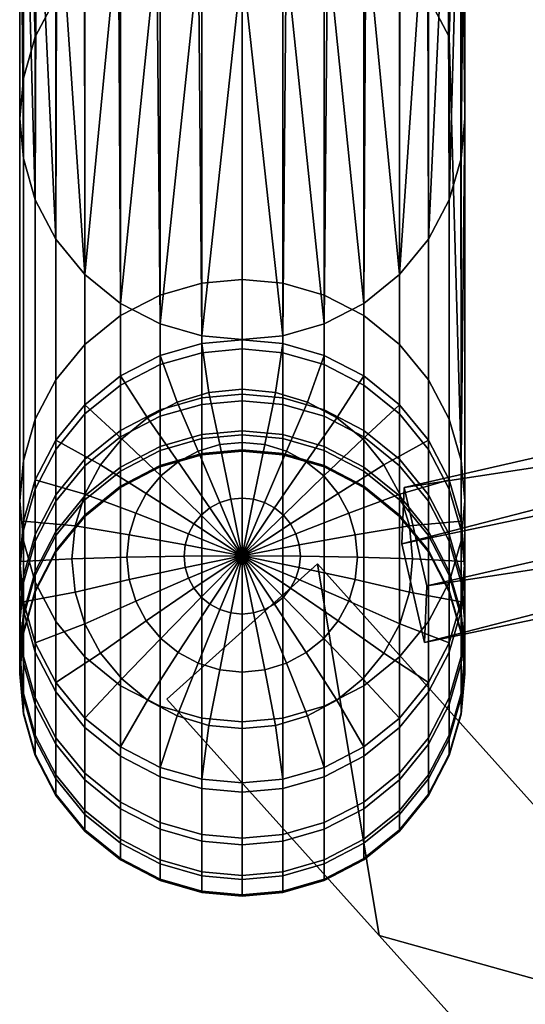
# Model space of a CAD drawing. Header units: millimetres. Extents: x -248 to 248, y -292 to 271.
# Tile 7 of 18: x -248 to -223, y 174 to 222. Entities that reach past the tile are written whole.
import ezdxf

# ---------------------------------------------------------------- set-up
doc = ezdxf.new("R2010")
doc.units = ezdxf.units.MM
doc.layers.add('nozky', color=250, linetype='Continuous')
doc.layers.add('podnoz', color=7, linetype='Continuous')

msp = doc.modelspace()

# ---------------------------------------------------------------- meshes
at = {"layer": 'nozky'}
mesh = msp.add_polyface(dxfattribs=at)
corners = [(-237, 225.427), (-237, 225.082, 3), (-239.164, 225.298, 3), (-239.164, 225.644), (-241.223, 225.93, 3), (-234.836, 225.298, 3), (-234.836, 225.644), (-232.777, 225.93, 3), (-230.881, 226.953, 3), (-232.777, 226.276), (-243.119, 226.953, 3), (-241.223, 226.276), (-243.119, 227.298), (-230.881, 227.298), (-241.223, 226.276), (-234.836, 225.644), (-239.164, 225.644), (-237, 225.427), (-243.119, 227.298), (-232.777, 226.276), (-196.793, -226.481), (-196.793, -226.481, 3), (-195.772, -228.451, 3), (-195.772, -228.451), (-199.98, -223.293), (-199.98, -223.293, 3), (-198.222, -224.722, 3), (-198.222, -224.722), (-203.999, -221.684), (-203.999, -221.684, 3), (-201.951, -222.272, 3), (-201.951, -222.272), (-208.001, -221.684), (-208.001, -221.684, 3), (-206, -221.5, 3), (-206, -221.5), (-212.02, -223.293), (-212.02, -223.293, 3), (-210.049, -222.272, 3), (-210.049, -222.272), (-215.207, -226.481), (-215.207, -226.481, 3), (-213.778, -224.722, 3), (-213.778, -224.722), (-216.228, -228.451), (-216.228, -228.451, 3), (-215.207, -226.481), (-216.816, -230.498), (-216.228, -228.451), (-210.049, -222.272), (-213.778, -224.722), (-201.951, -222.272), (-212.02, -223.293), (-208.001, -221.684), (-203.999, -221.684), (-206, -221.5), (-199.98, -223.293), (-198.222, -224.722), (-195.772, -228.451), (-195.184, -230.498), (-196.793, -226.481)]
mesh.append_faces([[corners[k] for k in face] for face in [(0, 1, 2, 2), (3, 2, 4, 4), (0, 5, 1, 1), (6, 7, 5, 5), (8, 7, 9, 9), (4, 10, 11, 11), (2, 3, 0, 0), (12, 11, 10, 10), (3, 4, 11, 11), (7, 6, 9, 9), (8, 9, 13, 13), (5, 0, 6, 6), (14, 15, 16, 16), (16, 15, 17, 17), (18, 19, 14, 14), (19, 15, 14, 14), (20, 21, 22, 23), (24, 25, 26, 27), (28, 29, 30, 31), (31, 30, 25, 24), (27, 26, 21, 20), (32, 33, 34, 35), (36, 37, 38, 39), (39, 38, 33, 32), (40, 41, 42, 43), (44, 45, 41, 40), (43, 42, 37, 36), (35, 34, 29, 28), (46, 47, 48, 48), (49, 46, 50, 50), (49, 51, 46, 46), (49, 50, 52, 52), (51, 49, 53, 53), (54, 53, 55, 55), (51, 56, 57, 57), (57, 58, 51, 51), (58, 59, 51, 51), (60, 58, 57, 57), (54, 51, 53, 53)]])
at = {"layer": 'podnoz'}
mesh = msp.add_polyface(dxfattribs=at)
corners = [(-239.002, 205.816, 364.845), (-237, 205.999, 364.861), (-237, 209.428, 331.258), (-239.002, 209.245, 331.237), (-241.049, 205.229, 364.793), (-241.049, 208.661, 331.17), (-239.002, 228.145, 167.108), (-241.049, 227.56, 167.041), (-243.019, 207.646, 331.053), (-243.019, 226.546, 166.924), (-237, 228.327, 167.129), (-239.164, 247.011, 3), (-241.223, 246.379, 3), (-244.778, 206.227, 330.89), (-244.778, 225.127, 166.761), (-237, 247.227, 3), (-247.228, 202.522, 330.463), (-246.207, 204.48, 330.689), (-246.207, 223.379, 166.559), (-247.228, 221.422, 166.334), (-247.816, 200.489, 330.229), (-247.816, 219.388, 166.1), (-248, 198.5, 330), (-248, 217.4, 165.871), (-246.162, 242.282, 3), (-247.788, 238.317, 3), (-248, 236.155, 3), (-247.168, 240.378, 3), (-243.118, 245.356, 3), (-247.816, 215.411, 165.642), (-247.788, 233.992, 3), (-246.162, 230.027, 3), (-244.778, 209.673, 164.981), (-246.207, 211.42, 165.182), (-247.228, 213.377, 165.408), (-247.168, 231.931, 3), (-244.793, 228.34, 3), (-244.793, 243.969, 3), (-243.118, 226.953, 3), (-243.019, 208.253, 164.818), (-241.223, 225.93, 3), (-241.049, 207.239, 164.701), (-237, 225.082, 3), (-237, 206.472, 164.612), (-239.002, 206.654, 164.633), (-234.998, 206.654, 164.633), (-239.164, 225.298, 3)]
mesh.append_faces([[corners[k] for k in face] for face in [(0, 1, 2, 3), (4, 0, 3, 5), (5, 3, 6, 7), (8, 5, 7, 9), (3, 2, 10, 6), (11, 7, 6, 6), (12, 9, 7, 7), (13, 8, 9, 14), (6, 10, 15, 15), (16, 17, 18, 19), (20, 16, 19, 21), (22, 20, 21, 23), (14, 18, 17, 13), (24, 18, 14, 14), (25, 21, 19, 19), (26, 23, 21, 21), (19, 18, 27, 27), (14, 9, 28, 28), (26, 29, 23, 23), (30, 29, 26, 26), (26, 21, 25, 25), (31, 32, 33, 33), (34, 35, 33, 33), (36, 32, 31, 31), (33, 35, 31, 31), (34, 30, 35, 35), (30, 34, 29, 29), (11, 6, 15, 15), (7, 11, 12, 12), (24, 27, 18, 18), (25, 19, 27, 27), (28, 37, 14, 14), (24, 14, 37, 37), (12, 28, 9, 9), (38, 39, 32, 32), (40, 41, 39, 39), (42, 43, 44, 44), (42, 45, 43, 43), (44, 41, 46, 46), (40, 46, 41, 41), (42, 44, 46, 46), (38, 40, 39, 39), (38, 32, 36, 36)]])
mesh = msp.add_polyface(dxfattribs=at)
corners = [(-230.981, 201.977, 567.433), (-230.981, 204.667, 601.149), (-229.222, 203.245, 601.281), (-229.222, 200.551, 567.528), (-232.951, 202.995, 567.365), (-232.951, 205.684, 601.054), (-234.998, 203.583, 567.325), (-234.998, 206.27, 601), (-237, 203.766, 567.313), (-237, 206.453, 600.983), (-232.951, 201.18, 533.616), (-230.981, 200.16, 533.658), (-234.998, 201.769, 533.592), (-237, 201.952, 533.585), (-234.998, 200.829, 499.823), (-232.951, 200.24, 499.832), (-237, 201.012, 499.821), (-237, 200.947, 466.044), (-234.998, 200.763, 466.042), (-234.998, 201.573, 432.27), (-232.951, 200.175, 466.035), (-232.951, 200.985, 432.248), (-237, 201.757, 432.276), (-232.951, 202.671, 398.493), (-230.981, 199.965, 432.21), (-230.981, 201.652, 398.429), (-234.998, 203.258, 398.53), (-237, 203.441, 398.541), (-232.951, 205.229, 364.793), (-230.981, 204.213, 364.702), (-234.998, 205.816, 364.845), (-237, 205.999, 364.861), (-232.951, 208.661, 331.17), (-234.998, 209.245, 331.237), (-230.981, 207.646, 331.053), (-237, 209.428, 331.258), (-232.951, 227.56, 167.041), (-234.998, 228.145, 167.108), (-237, 228.327, 167.129), (-230.981, 226.546, 166.924), (-232.777, 246.379, 3), (-237, 247.227, 3), (-234.836, 247.011, 3), (-230.882, 245.356, 3), (-232.777, 225.93, 3), (-230.981, 208.253, 164.818), (-232.951, 207.239, 164.701), (-230.882, 226.953, 3), (-229.222, 209.673, 164.981), (-234.998, 206.654, 164.633), (-234.836, 225.298, 3), (-237, 225.082, 3), (-235.356, 203.847, 602.525), (-234.998, 206.27, 601), (-237, 206.453, 600.983), (-237, 204.009, 602.51), (-233.776, 203.37, 602.57), (-232.951, 205.684, 601.054), (-234.818, 200.951, 603.74), (-235.888, 201.274, 603.71), (-232.319, 202.595, 602.642), (-230.981, 204.667, 601.149), (-233.833, 200.427, 603.789), (-231.043, 201.552, 602.739), (-229.222, 203.245, 601.281), (-232.969, 199.721, 603.854)]
mesh.append_faces([[corners[k] for k in face] for face in [(0, 1, 2, 3), (4, 5, 1, 0), (6, 7, 5, 4), (8, 9, 7, 6), (10, 4, 0, 11), (12, 6, 4, 10), (13, 8, 6, 12), (14, 12, 10, 15), (16, 13, 12, 14), (17, 16, 14, 18), (19, 18, 20, 21), (22, 17, 18, 19), (23, 21, 24, 25), (26, 19, 21, 23), (27, 22, 19, 26), (28, 23, 25, 29), (30, 26, 23, 28), (31, 27, 26, 30), (30, 28, 32, 33), (28, 29, 34, 32), (31, 30, 33, 35), (33, 32, 36, 37), (35, 33, 37, 38), (32, 34, 39, 36), (40, 36, 39, 39), (41, 38, 37, 37), (37, 36, 42, 42), (39, 43, 40, 40), (40, 42, 36, 36), (37, 42, 41, 41), (44, 45, 46, 46), (47, 48, 45, 45), (46, 49, 50, 50), (51, 50, 49, 49), (50, 44, 46, 46), (44, 47, 45, 45), (52, 53, 54, 55), (56, 57, 53, 52), (58, 56, 52, 59), (60, 61, 57, 56), (62, 60, 56, 58), (63, 64, 61, 60), (65, 63, 60, 62)]])
mesh = msp.add_polyface(dxfattribs=at)
corners = [(-228.99, 199.154, 599.634), (-229.105, 196.36, 554.311), (-227.99, 191.495, 554.608), (-227.875, 194.289, 599.931), (-227.793, 198.796, 567.645), (-227.793, 201.493, 601.443), (-226.772, 199.532, 601.626), (-226.772, 196.83, 567.776), (-229.222, 200.551, 567.528), (-229.222, 203.245, 601.281), (-227.793, 196.975, 533.788), (-226.772, 195.007, 533.868), (-229.222, 198.733, 533.716), (-227.793, 196.032, 499.895), (-226.772, 194.062, 499.924), (-229.222, 197.791, 499.869), (-227.793, 195.967, 465.989), (-226.772, 193.997, 465.967), (-229.222, 197.725, 466.008), (-227.793, 196.78, 432.092), (-226.772, 194.811, 432.02), (-229.222, 198.537, 432.157), (-227.793, 198.47, 398.229), (-226.772, 196.504, 398.105), (-229.222, 200.226, 398.339), (-227.793, 201.038, 364.42), (-226.772, 199.075, 364.245), (-229.222, 202.79, 364.576), (-230.981, 204.213, 364.702), (-230.981, 201.652, 398.429), (-226.772, 202.522, 330.463), (-227.793, 204.48, 330.689), (-229.222, 206.227, 330.89), (-230.981, 207.646, 331.053), (-226.772, 191.009, 363.527), (-227.793, 189.046, 363.353), (-227.793, 192.52, 329.311), (-226.772, 194.478, 329.537), (-227.793, 223.379, 166.559), (-229.222, 225.127, 166.761), (-230.981, 226.546, 166.924), (-226.772, 221.422, 166.334), (-230.882, 245.356, 3), (-227.838, 242.282, 3), (-229.222, 190.773, 329.11), (-230.981, 189.354, 328.947), (-230.981, 208.253, 164.818), (-229.222, 209.673, 164.981), (-227.793, 211.42, 165.182), (-226.832, 240.378, 3), (-229.207, 243.969, 3), (-226.832, 231.931, 3), (-226.772, 213.377, 165.408), (-227.838, 230.027, 3), (-229.207, 228.34, 3), (-230.882, 226.953, 3), (-228.737, 193.983, 603.441), (-226.184, 193.507, 602.185), (-226, 195.5, 602), (-228.575, 195.62, 603.289), (-231.409, 194.599, 604.33), (-231.299, 195.707, 604.227), (-229.216, 192.409, 603.587), (-226.772, 191.468, 602.374), (-229.995, 200.28, 602.857), (-227.793, 201.493, 601.443), (-229.222, 203.245, 601.281), (-231.043, 201.552, 602.739), (-229.216, 198.83, 602.991), (-226.772, 199.532, 601.626), (-228.737, 197.256, 603.137), (-226.184, 197.493, 601.815), (-231.409, 196.814, 604.124)]
mesh.append_faces([[corners[k] for k in face] for face in [(0, 1, 2, 3), (4, 5, 6, 7), (8, 9, 5, 4), (10, 4, 7, 11), (12, 8, 4, 10), (13, 10, 11, 14), (15, 12, 10, 13), (16, 13, 14, 17), (18, 15, 13, 16), (19, 16, 17, 20), (21, 18, 16, 19), (22, 19, 20, 23), (24, 21, 19, 22), (25, 22, 23, 26), (27, 24, 22, 25), (28, 29, 24, 27), (25, 26, 30, 31), (28, 27, 32, 33), (27, 25, 31, 32), (34, 35, 36, 37), (32, 31, 38, 39), (33, 32, 39, 40), (31, 30, 41, 38), (42, 40, 39, 39), (39, 38, 43, 43), (44, 45, 46, 47), (36, 44, 47, 48), (43, 38, 49, 49), (50, 39, 43, 43), (50, 42, 39, 39), (51, 52, 48, 48), (48, 47, 53, 53), (47, 54, 53, 53), (54, 47, 55, 55), (48, 53, 51, 51), (56, 57, 58, 59), (60, 56, 59, 61), (62, 63, 57, 56), (64, 65, 66, 67), (68, 69, 65, 64), (70, 71, 69, 68), (59, 58, 71, 70), (61, 59, 70, 72)]])
mesh = msp.add_polyface(dxfattribs=at)
corners = [(-165.271, 205.923, 555.546), (-201.637, 198.3, 567.165), (-165.325, 204.631, 534.586), (-227.99, 191.495, 554.608), (-201.554, 200.293, 599.493), (-227.875, 194.289, 599.931), (-202.669, 205.158, 599.196), (-228.99, 199.154, 599.634), (-227.875, 194.289, 599.931), (-201.554, 200.293, 599.493), (-202.752, 203.165, 566.868), (-202.669, 205.158, 599.196), (-201.554, 200.293, 599.493), (-201.637, 198.3, 567.165), (-166.386, 210.788, 555.249), (-202.752, 203.165, 566.868), (-201.637, 198.3, 567.165), (-165.271, 205.923, 555.546), (-166.439, 209.496, 534.288), (-166.386, 210.788, 555.249), (-165.271, 205.923, 555.546), (-165.325, 204.631, 534.586), (-229.105, 196.36, 554.311), (-166.439, 209.496, 534.288), (-165.325, 204.631, 534.586), (-227.99, 191.495, 554.608), (-166.386, 210.788, 555.249), (-166.439, 209.496, 534.288), (-202.752, 203.165, 566.868), (-229.105, 196.36, 554.311), (-202.669, 205.158, 599.196), (-228.99, 199.154, 599.634), (-226.184, 194.787, 567.913), (-226.184, 197.493, 601.815), (-226, 195.5, 602), (-226, 192.79, 568.046), (-226.772, 196.83, 567.776), (-226.772, 199.532, 601.626), (-226.184, 193.507, 602.185), (-226.184, 190.793, 568.179), (-226.184, 192.961, 533.952), (-226, 190.961, 534.033), (-226.772, 195.007, 533.868), (-226.772, 194.062, 499.924), (-226.184, 192.015, 499.955), (-226.772, 193.997, 465.967), (-226.184, 191.949, 465.944), (-226.772, 194.811, 432.02), (-226.184, 192.765, 431.944), (-226.184, 194.461, 397.976), (-226, 190.765, 431.87), (-226, 192.463, 397.851), (-226.772, 196.504, 398.105), (-226.184, 197.036, 364.064), (-226, 195.042, 363.886), (-226.772, 199.075, 364.245), (-226.184, 190.465, 397.725), (-226.184, 193.048, 363.709), (-226, 198.5, 330), (-226.184, 200.489, 330.229), (-226.772, 202.522, 330.463), (-226.772, 191.009, 363.527), (-226.772, 194.478, 329.537), (-226.184, 196.511, 329.771), (-226, 217.4, 165.871), (-226.772, 221.422, 166.334), (-226.212, 238.317, 3), (-226.832, 240.378, 3), (-227.793, 223.379, 166.559), (-227.793, 192.52, 329.311), (-227.793, 211.42, 165.182), (-226.772, 213.377, 165.408), (-226.184, 215.411, 165.642), (-226, 236.155, 3), (-226.212, 233.992, 3), (-226.832, 231.931, 3)]
mesh.append_faces([[corners[k] for k in face] for face in [(0, 1, 2, 2), (3, 2, 1, 1), (4, 5, 1, 1), (3, 1, 5, 5), (6, 7, 8, 9), (10, 11, 12, 13), (14, 15, 16, 17), (18, 19, 20, 21), (22, 23, 24, 25), (26, 27, 28, 28), (29, 28, 27, 27), (30, 28, 31, 31), (29, 31, 28, 28), (32, 33, 34, 35), (36, 37, 33, 32), (35, 34, 38, 39), (40, 32, 35, 41), (42, 36, 32, 40), (43, 42, 40, 44), (45, 43, 44, 46), (47, 45, 46, 48), (49, 48, 50, 51), (52, 47, 48, 49), (53, 49, 51, 54), (55, 52, 49, 53), (54, 51, 56, 57), (53, 54, 58, 59), (55, 53, 59, 60), (57, 61, 62, 63), (54, 57, 63, 58), (64, 59, 58, 58), (65, 60, 59, 59), (64, 66, 59, 59), (67, 68, 65, 65), (59, 66, 65, 65), (62, 69, 70, 71), (58, 63, 72, 64), (63, 62, 71, 72), (73, 66, 64, 64), (67, 65, 66, 66), (74, 72, 71, 71), (75, 74, 71, 71), (73, 64, 72, 72), (73, 72, 74, 74)]])
mesh = msp.add_polyface(dxfattribs=at)
corners = [(-239.002, 203.583, 567.325), (-239.002, 206.27, 601), (-237, 206.453, 600.983), (-237, 203.766, 567.313), (-241.049, 202.995, 567.365), (-241.049, 205.684, 601.054), (-243.019, 201.977, 567.433), (-243.019, 204.667, 601.149), (-244.778, 200.551, 567.528), (-244.778, 203.245, 601.281), (-246.207, 198.796, 567.645), (-246.207, 201.493, 601.443), (-239.002, 201.769, 533.592), (-237, 201.952, 533.585), (-241.049, 201.18, 533.616), (-243.019, 200.16, 533.658), (-244.778, 198.733, 533.716), (-239.002, 200.829, 499.823), (-237, 201.012, 499.821), (-241.049, 200.24, 499.832), (-243.019, 199.219, 499.847), (-239.002, 200.763, 466.042), (-237, 200.947, 466.044), (-241.049, 200.175, 466.035), (-239.002, 201.573, 432.27), (-237, 201.757, 432.276), (-241.049, 200.985, 432.248), (-239.002, 203.258, 398.53), (-237, 203.441, 398.541), (-241.049, 202.671, 398.493), (-243.019, 201.652, 398.429), (-243.019, 199.965, 432.21), (-239.002, 205.816, 364.845), (-237, 205.999, 364.861), (-241.049, 205.229, 364.793), (-243.019, 204.213, 364.702), (-244.778, 202.79, 364.576), (-244.778, 200.226, 398.339), (-246.207, 201.038, 364.42), (-246.207, 198.47, 398.229), (-241.049, 208.661, 331.17), (-243.019, 207.646, 331.053), (-244.778, 206.227, 330.89), (-246.207, 204.48, 330.689), (-247.228, 199.075, 364.245), (-247.228, 202.522, 330.463), (-247.816, 196.511, 329.771), (-248, 198.5, 330), (-248, 217.4, 165.871), (-247.816, 215.411, 165.642), (-247.228, 194.478, 329.537), (-247.228, 213.377, 165.408), (-244.778, 190.773, 329.11), (-246.207, 192.52, 329.311), (-246.207, 211.42, 165.182), (-244.778, 209.673, 164.981), (-242.957, 201.552, 602.739), (-244.778, 203.245, 601.281), (-246.207, 201.493, 601.443), (-244.005, 200.28, 602.857), (-241.031, 199.721, 603.854), (-241.74, 198.86, 603.934), (-241.681, 202.595, 602.642), (-243.019, 204.667, 601.149), (-240.167, 200.427, 603.789), (-240.224, 203.37, 602.57), (-241.049, 205.684, 601.054), (-239.182, 200.951, 603.74), (-238.644, 203.847, 602.525), (-239.002, 206.27, 601), (-238.112, 201.274, 603.71), (-237, 204.009, 602.51), (-237, 206.453, 600.983), (-237, 201.383, 603.7), (-235.888, 201.274, 603.71), (-235.356, 203.847, 602.525)]
mesh.append_faces([[corners[k] for k in face] for face in [(0, 1, 2, 3), (4, 5, 1, 0), (6, 7, 5, 4), (8, 9, 7, 6), (10, 11, 9, 8), (12, 0, 3, 13), (14, 4, 0, 12), (15, 6, 4, 14), (16, 8, 6, 15), (17, 12, 13, 18), (19, 14, 12, 17), (20, 15, 14, 19), (21, 17, 18, 22), (23, 19, 17, 21), (24, 21, 22, 25), (26, 23, 21, 24), (27, 24, 25, 28), (29, 26, 24, 27), (30, 31, 26, 29), (32, 27, 28, 33), (34, 29, 27, 32), (35, 30, 29, 34), (36, 37, 30, 35), (38, 39, 37, 36), (35, 34, 40, 41), (38, 36, 42, 43), (44, 38, 43, 45), (36, 35, 41, 42), (46, 47, 48, 49), (50, 46, 49, 51), (52, 53, 54, 55), (53, 50, 51, 54), (56, 57, 58, 59), (60, 56, 59, 61), (62, 63, 57, 56), (64, 62, 56, 60), (65, 66, 63, 62), (67, 65, 62, 64), (68, 69, 66, 65), (70, 68, 65, 67), (71, 72, 69, 68), (73, 71, 68, 70), (74, 75, 71, 73)]])
mesh = msp.add_polyface(dxfattribs=at)
corners = [(-247.228, 196.83, 567.776), (-247.228, 199.532, 601.626), (-246.207, 201.493, 601.443), (-246.207, 198.796, 567.645), (-247.816, 194.787, 567.913), (-247.816, 197.493, 601.815), (-248, 192.79, 568.046), (-248, 195.5, 602), (-247.816, 190.793, 568.179), (-247.816, 193.507, 602.185), (-246.207, 196.975, 533.788), (-244.778, 200.551, 567.528), (-244.778, 198.733, 533.716), (-247.228, 195.007, 533.868), (-247.816, 192.961, 533.952), (-248, 190.961, 534.033), (-244.778, 197.791, 499.869), (-243.019, 200.16, 533.658), (-243.019, 199.219, 499.847), (-246.207, 196.032, 499.895), (-247.228, 194.062, 499.924), (-247.816, 192.015, 499.955), (-244.778, 197.725, 466.008), (-243.019, 199.154, 466.024), (-246.207, 195.967, 465.989), (-247.228, 193.997, 465.967), (-247.816, 191.949, 465.944), (-244.778, 198.537, 432.157), (-243.019, 199.965, 432.21), (-246.207, 196.78, 432.092), (-247.228, 194.811, 432.02), (-247.816, 192.765, 431.944), (-244.778, 200.226, 398.339), (-243.019, 201.652, 398.429), (-246.207, 198.47, 398.229), (-247.228, 196.504, 398.105), (-247.816, 194.461, 397.976), (-248, 192.463, 397.851), (-248, 190.765, 431.87), (-247.228, 199.075, 364.245), (-246.207, 201.038, 364.42), (-247.816, 197.036, 364.064), (-248, 195.042, 363.886), (-247.816, 193.048, 363.709), (-247.816, 190.465, 397.725), (-247.228, 202.522, 330.463), (-247.816, 200.489, 330.229), (-248, 198.5, 330), (-247.816, 196.511, 329.771), (-246.207, 189.046, 363.353), (-247.228, 191.009, 363.527), (-247.228, 194.478, 329.537), (-246.207, 192.52, 329.311), (-243.019, 189.354, 328.947), (-244.778, 190.773, 329.11), (-244.778, 209.673, 164.981), (-243.019, 208.253, 164.818), (-245.263, 193.983, 603.441), (-247.816, 193.507, 602.185), (-247.228, 191.468, 602.374), (-244.784, 192.409, 603.587), (-242.591, 194.599, 604.33), (-242.267, 193.534, 604.429), (-245.425, 195.62, 603.289), (-248, 195.5, 602), (-242.701, 195.707, 604.227), (-245.263, 197.256, 603.137), (-247.816, 197.493, 601.815), (-242.591, 196.814, 604.124), (-244.784, 198.83, 602.991), (-247.228, 199.532, 601.626), (-244.005, 200.28, 602.857), (-246.207, 201.493, 601.443)]
mesh.append_faces([[corners[k] for k in face] for face in [(0, 1, 2, 3), (4, 5, 1, 0), (6, 7, 5, 4), (8, 9, 7, 6), (10, 3, 11, 12), (13, 0, 3, 10), (14, 4, 0, 13), (15, 6, 4, 14), (16, 12, 17, 18), (19, 10, 12, 16), (20, 13, 10, 19), (21, 14, 13, 20), (22, 16, 18, 23), (24, 19, 16, 22), (25, 20, 19, 24), (26, 21, 20, 25), (27, 22, 23, 28), (29, 24, 22, 27), (30, 25, 24, 29), (31, 26, 25, 30), (32, 27, 28, 33), (34, 29, 27, 32), (35, 30, 29, 34), (36, 31, 30, 35), (37, 38, 31, 36), (39, 35, 34, 40), (41, 36, 35, 39), (42, 37, 36, 41), (43, 44, 37, 42), (41, 39, 45, 46), (43, 42, 47, 48), (49, 50, 51, 52), (50, 43, 48, 51), (42, 41, 46, 47), (53, 54, 55, 56), (57, 58, 59, 60), (61, 57, 60, 62), (63, 64, 58, 57), (65, 63, 57, 61), (66, 67, 64, 63), (68, 66, 63, 65), (69, 70, 67, 66), (71, 72, 70, 69)]])
mesh = msp.add_polyface(dxfattribs=at)
corners = [(-243.019, 199.154, 466.024), (-243.019, 199.219, 499.847), (-241.049, 200.24, 499.832), (-241.049, 200.175, 466.035), (-243.019, 199.965, 432.21), (-241.049, 200.985, 432.248), (-239.002, 187.755, 328.763), (-241.049, 188.339, 328.83), (-241.049, 207.239, 164.701), (-239.002, 206.654, 164.633), (-237, 187.572, 328.742), (-237, 206.472, 164.612), (-243.019, 189.354, 328.947), (-243.019, 208.253, 164.818), (-233.279, 195.373, 404.636), (-233.279, 195.373, 379.485), (-240.721, 188.693, 380.216), (-240.721, 188.693, 392.789), (-237, 195.777, 604.987), (-237, 192.896, 605.062), (-236.439, 192.951, 605.057), (-237.561, 192.951, 605.057), (-238.101, 193.114, 605.042), (-238.598, 193.379, 605.017), (-240.167, 190.987, 604.665), (-239.182, 190.462, 604.714), (-239.034, 193.735, 604.984), (-241.031, 191.693, 604.6), (-239.391, 194.169, 604.944), (-241.74, 192.553, 604.52), (-242.267, 193.534, 604.429), (-244.784, 192.409, 603.587), (-244.005, 190.959, 603.722), (-239.657, 194.664, 604.898), (-239.821, 195.201, 604.848), (-242.591, 194.599, 604.33), (-239.876, 195.76, 604.796), (-242.701, 195.707, 604.227), (-239.821, 196.318, 604.744), (-242.591, 196.814, 604.124), (-242.267, 197.879, 604.025), (-244.784, 198.83, 602.991), (-245.263, 197.256, 603.137), (-239.657, 196.855, 604.695), (-241.74, 198.86, 603.934), (-244.005, 200.28, 602.857), (-239.391, 197.351, 604.649), (-239.034, 197.784, 604.608), (-241.031, 199.721, 603.854), (-238.598, 198.141, 604.575), (-240.167, 200.427, 603.789), (-238.101, 198.405, 604.551), (-239.182, 200.951, 603.74), (-237.561, 198.568, 604.535), (-238.112, 201.274, 603.71), (-237, 198.623, 604.53), (-237, 201.383, 603.7), (-236.439, 198.568, 604.535), (-235.888, 201.274, 603.71), (-235.899, 198.405, 604.551)]
mesh.append_faces([[corners[k] for k in face] for face in [(0, 1, 2, 3), (4, 0, 3, 5), (6, 7, 8, 9), (10, 6, 9, 11), (7, 12, 13, 8), (14, 15, 16, 17), (18, 19, 20, 20), (18, 21, 19, 19), (18, 22, 21, 21), (23, 24, 25, 22), (18, 23, 22, 22), (26, 27, 24, 23), (18, 26, 23, 23), (28, 29, 27, 26), (18, 28, 26, 26), (30, 31, 32, 29), (33, 30, 29, 28), (18, 33, 28, 28), (34, 35, 30, 33), (18, 34, 33, 33), (36, 37, 35, 34), (18, 36, 34, 34), (38, 39, 37, 36), (18, 38, 36, 36), (40, 41, 42, 39), (43, 40, 39, 38), (18, 43, 38, 38), (44, 45, 41, 40), (46, 44, 40, 43), (18, 46, 43, 43), (47, 48, 44, 46), (18, 47, 46, 46), (49, 50, 48, 47), (18, 49, 47, 47), (51, 52, 50, 49), (18, 51, 49, 49), (53, 54, 52, 51), (18, 53, 51, 51), (55, 56, 54, 53), (18, 55, 53, 53), (57, 58, 56, 55), (18, 57, 55, 55), (18, 59, 57, 57)]])
mesh = msp.add_polyface(dxfattribs=at)
corners = [(-230.981, 200.16, 533.658), (-230.981, 201.977, 567.433), (-229.222, 200.551, 567.528), (-229.222, 198.733, 533.716), (-230.981, 199.219, 499.847), (-229.222, 197.791, 499.869), (-232.951, 200.24, 499.832), (-232.951, 201.18, 533.616), (-230.981, 199.154, 466.024), (-229.222, 197.725, 466.008), (-232.951, 200.175, 466.035), (-234.998, 200.763, 466.042), (-234.998, 200.829, 499.823), (-230.981, 199.965, 432.21), (-229.222, 198.537, 432.157), (-232.951, 200.985, 432.248), (-230.981, 201.652, 398.429), (-229.222, 200.226, 398.339), (-234.998, 187.755, 328.763), (-237, 187.572, 328.742), (-237, 206.472, 164.612), (-234.998, 206.654, 164.633), (-232.951, 188.339, 328.83), (-232.951, 207.239, 164.701), (-230.981, 189.354, 328.947), (-230.981, 208.253, 164.818), (-234.179, 195.201, 604.848), (-231.409, 194.599, 604.33), (-231.299, 195.707, 604.227), (-234.124, 195.76, 604.796), (-237, 195.777, 604.987), (-231.733, 193.534, 604.429), (-229.216, 192.409, 603.587), (-228.737, 193.983, 603.441), (-234.343, 194.664, 604.898), (-232.26, 192.553, 604.52), (-229.995, 190.959, 603.722), (-234.609, 194.169, 604.944), (-234.966, 193.735, 604.984), (-232.969, 191.693, 604.6), (-235.402, 193.379, 605.017), (-233.833, 190.987, 604.665), (-235.899, 193.114, 605.042), (-234.818, 190.462, 604.714), (-236.439, 192.951, 605.057), (-235.899, 198.405, 604.551), (-234.818, 200.951, 603.74), (-235.888, 201.274, 603.71), (-236.439, 198.568, 604.535), (-235.402, 198.141, 604.575), (-233.833, 200.427, 603.789), (-234.966, 197.784, 604.608), (-232.969, 199.721, 603.854), (-232.26, 198.86, 603.934), (-229.995, 200.28, 602.857), (-231.043, 201.552, 602.739), (-234.609, 197.351, 604.649), (-231.733, 197.879, 604.025), (-229.216, 198.83, 602.991), (-234.343, 196.855, 604.695), (-231.409, 196.814, 604.124), (-228.737, 197.256, 603.137), (-234.179, 196.318, 604.744)]
mesh.append_faces([[corners[k] for k in face] for face in [(0, 1, 2, 3), (4, 0, 3, 5), (6, 7, 0, 4), (8, 4, 5, 9), (10, 6, 4, 8), (11, 12, 6, 10), (13, 8, 9, 14), (15, 10, 8, 13), (16, 13, 14, 17), (18, 19, 20, 21), (22, 18, 21, 23), (24, 22, 23, 25), (26, 27, 28, 29), (30, 26, 29, 29), (31, 32, 33, 27), (34, 31, 27, 26), (30, 34, 26, 26), (35, 36, 32, 31), (37, 35, 31, 34), (30, 37, 34, 34), (38, 39, 35, 37), (30, 38, 37, 37), (40, 41, 39, 38), (30, 40, 38, 38), (42, 43, 41, 40), (30, 42, 40, 40), (30, 44, 42, 42), (45, 46, 47, 48), (49, 50, 46, 45), (30, 49, 45, 45), (51, 52, 50, 49), (30, 51, 49, 49), (53, 54, 55, 52), (56, 53, 52, 51), (30, 56, 51, 51), (57, 58, 54, 53), (59, 57, 53, 56), (30, 59, 56, 56), (60, 61, 58, 57), (62, 60, 57, 59), (30, 62, 59, 59), (29, 28, 60, 62), (30, 29, 62, 62)]])
mesh = msp.add_polyface(dxfattribs=at)
corners = [(-247.228, 188.75, 568.316), (-247.228, 191.468, 602.374), (-247.816, 193.507, 602.185), (-247.816, 190.793, 568.179), (-246.207, 186.784, 568.447), (-246.207, 189.507, 602.557), (-244.778, 185.029, 568.564), (-244.778, 187.755, 602.719), (-247.816, 188.961, 534.115), (-248, 192.79, 568.046), (-248, 190.961, 534.033), (-247.228, 186.916, 534.198), (-246.207, 184.947, 534.279), (-248, 190.013, 499.984), (-247.816, 192.961, 533.952), (-247.816, 192.015, 499.955), (-247.816, 188.012, 500.014), (-247.228, 185.965, 500.045), (-248, 189.948, 465.922), (-247.816, 191.949, 465.944), (-247.816, 187.946, 465.9), (-247.228, 185.899, 465.878), (-248, 190.765, 431.87), (-247.816, 192.765, 431.944), (-247.816, 188.764, 431.796), (-247.228, 186.718, 431.721), (-247.816, 190.465, 397.725), (-248, 192.463, 397.851), (-247.228, 188.422, 397.596), (-246.207, 186.456, 397.473), (-246.207, 184.749, 431.648), (-247.228, 191.009, 363.527), (-247.816, 193.048, 363.709), (-246.207, 189.046, 363.353), (-244.778, 187.294, 363.197), (-244.778, 184.7, 397.362), (-243.019, 185.871, 363.07), (-244.778, 190.773, 329.11), (-243.019, 189.354, 328.947), (-239.002, 184.268, 362.928), (-241.049, 184.854, 362.98), (-241.049, 188.339, 328.83), (-239.002, 187.755, 328.763), (-246.207, 192.52, 329.311), (-233.279, 195.373, 404.636), (-240.721, 188.693, 392.789), (-240.721, 188.693, 405.362), (-233.279, 195.373, 379.485), (-230.232, 177.008, 381.466), (-240.721, 188.693, 380.216), (-237, 187.231, 604.068), (-237, 184.547, 603.017), (-234.998, 184.73, 603), (-235.356, 187.392, 604.053), (-237, 190.03, 604.754), (-235.888, 190.139, 604.744), (-237, 192.896, 605.062), (-236.439, 192.951, 605.057), (-238.644, 187.392, 604.053), (-239.002, 184.73, 603), (-238.112, 190.139, 604.744), (-237.561, 192.951, 605.057), (-240.224, 187.869, 604.009), (-241.049, 185.316, 602.946), (-239.182, 190.462, 604.714), (-238.101, 193.114, 605.042), (-241.681, 188.645, 603.937), (-243.019, 186.333, 602.851), (-240.167, 190.987, 604.665), (-242.957, 189.688, 603.84), (-244.778, 187.755, 602.719), (-241.031, 191.693, 604.6), (-244.005, 190.959, 603.722), (-246.207, 189.507, 602.557), (-241.74, 192.553, 604.52), (-244.784, 192.409, 603.587), (-247.228, 191.468, 602.374)]
mesh.append_faces([[corners[k] for k in face] for face in [(0, 1, 2, 3), (4, 5, 1, 0), (6, 7, 5, 4), (8, 3, 9, 10), (11, 0, 3, 8), (12, 4, 0, 11), (13, 10, 14, 15), (16, 8, 10, 13), (17, 11, 8, 16), (18, 13, 15, 19), (20, 16, 13, 18), (21, 17, 16, 20), (22, 18, 19, 23), (24, 20, 18, 22), (25, 21, 20, 24), (26, 24, 22, 27), (28, 25, 24, 26), (29, 30, 25, 28), (31, 28, 26, 32), (33, 29, 28, 31), (34, 35, 29, 33), (36, 34, 37, 38), (39, 40, 41, 42), (40, 36, 38, 41), (34, 33, 43, 37), (44, 45, 46, 46), (47, 48, 49, 49), (50, 51, 52, 53), (54, 50, 53, 55), (56, 54, 55, 57), (58, 59, 51, 50), (60, 58, 50, 54), (61, 60, 54, 56), (62, 63, 59, 58), (64, 62, 58, 60), (65, 64, 60, 61), (66, 67, 63, 62), (68, 66, 62, 64), (69, 70, 67, 66), (71, 69, 66, 68), (72, 73, 70, 69), (74, 72, 69, 71), (75, 76, 73, 72)]])
mesh = msp.add_polyface(dxfattribs=at)
corners = [(-232.951, 182.585, 568.728), (-232.951, 185.316, 602.946), (-234.998, 184.73, 603), (-234.998, 181.998, 568.767), (-230.981, 183.604, 568.66), (-230.981, 186.333, 602.851), (-229.222, 185.029, 568.564), (-229.222, 187.755, 602.719), (-227.793, 186.784, 568.447), (-227.793, 189.507, 602.557), (-232.951, 180.742, 534.45), (-234.998, 180.154, 534.474), (-230.981, 181.762, 534.409), (-229.222, 183.189, 534.35), (-227.793, 184.947, 534.279), (-232.951, 179.787, 500.136), (-234.998, 179.198, 500.145), (-230.981, 180.807, 500.121), (-229.222, 182.236, 500.1), (-227.793, 183.995, 500.074), (-232.951, 179.721, 465.81), (-234.998, 179.132, 465.803), (-230.981, 180.741, 465.821), (-229.222, 182.17, 465.837), (-234.998, 179.956, 431.471), (-237, 178.948, 465.801), (-237, 179.772, 431.464), (-232.951, 180.544, 431.492), (-230.981, 181.564, 431.53), (-229.222, 182.992, 431.583), (-234.998, 181.668, 397.171), (-237, 181.485, 397.16), (-232.951, 182.256, 397.208), (-230.981, 183.274, 397.272), (-229.222, 184.7, 397.362), (-234.998, 184.268, 362.928), (-237, 184.085, 362.911), (-232.951, 184.854, 362.98), (-230.981, 185.871, 363.07), (-229.222, 187.294, 363.197), (-237, 187.572, 328.742), (-234.998, 187.755, 328.763), (-232.951, 188.339, 328.83), (-230.981, 189.354, 328.947), (-227.793, 189.046, 363.353), (-229.222, 190.773, 329.11), (-227.793, 192.52, 329.311), (-230.232, 177.008, 406.604), (-240.721, 188.693, 392.789), (-230.232, 177.008, 381.466), (-233.279, 195.373, 404.636), (-240.721, 188.693, 405.362), (-230.232, 177.008, 406.604), (-231.043, 189.688, 603.84), (-229.222, 187.755, 602.719), (-227.793, 189.507, 602.557), (-229.995, 190.959, 603.722), (-232.969, 191.693, 604.6), (-232.26, 192.553, 604.52), (-232.319, 188.645, 603.937), (-230.981, 186.333, 602.851), (-233.833, 190.987, 604.665), (-233.776, 187.869, 604.009), (-232.951, 185.316, 602.946), (-234.818, 190.462, 604.714), (-235.356, 187.392, 604.053), (-234.998, 184.73, 603), (-235.888, 190.139, 604.744), (-236.439, 192.951, 605.057), (-235.899, 193.114, 605.042)]
mesh.append_faces([[corners[k] for k in face] for face in [(0, 1, 2, 3), (4, 5, 1, 0), (6, 7, 5, 4), (8, 9, 7, 6), (10, 0, 3, 11), (12, 4, 0, 10), (13, 6, 4, 12), (14, 8, 6, 13), (15, 10, 11, 16), (17, 12, 10, 15), (18, 13, 12, 17), (19, 14, 13, 18), (20, 15, 16, 21), (22, 17, 15, 20), (23, 18, 17, 22), (24, 21, 25, 26), (27, 20, 21, 24), (28, 22, 20, 27), (29, 23, 22, 28), (30, 24, 26, 31), (32, 27, 24, 30), (33, 28, 27, 32), (34, 29, 28, 33), (35, 30, 31, 36), (37, 32, 30, 35), (38, 33, 32, 37), (39, 34, 33, 38), (35, 36, 40, 41), (38, 37, 42, 43), (37, 35, 41, 42), (44, 39, 45, 46), (39, 38, 43, 45), (47, 48, 49, 49), (50, 51, 52, 52), (53, 54, 55, 56), (57, 53, 56, 58), (59, 60, 54, 53), (61, 59, 53, 57), (62, 63, 60, 59), (64, 62, 59, 61), (65, 66, 63, 62), (67, 65, 62, 64), (68, 67, 64, 69)]])
mesh = msp.add_polyface(dxfattribs=at)
corners = [(-226.772, 188.75, 568.316), (-226.772, 191.468, 602.374), (-227.793, 189.507, 602.557), (-227.793, 186.784, 568.447), (-226.184, 190.793, 568.179), (-226.184, 193.507, 602.185), (-226.772, 186.916, 534.198), (-227.793, 184.947, 534.279), (-226.184, 188.961, 534.115), (-226, 190.961, 534.033), (-226, 192.79, 568.046), (-226.184, 192.015, 499.955), (-226.184, 192.961, 533.952), (-226, 190.013, 499.984), (-226.772, 185.965, 500.045), (-227.793, 183.995, 500.074), (-226.184, 188.012, 500.014), (-226.184, 191.949, 465.944), (-226, 189.948, 465.922), (-227.793, 183.929, 465.856), (-229.222, 182.236, 500.1), (-229.222, 182.17, 465.837), (-226.772, 185.899, 465.878), (-226.184, 187.946, 465.9), (-226.184, 192.765, 431.944), (-226, 190.765, 431.87), (-227.793, 184.749, 431.648), (-229.222, 182.992, 431.583), (-226.772, 186.718, 431.721), (-226.184, 188.764, 431.796), (-227.793, 186.456, 397.473), (-229.222, 184.7, 397.362), (-226.772, 188.422, 397.596), (-226.184, 190.465, 397.725), (-226, 192.463, 397.851), (-227.793, 189.046, 363.353), (-229.222, 187.294, 363.197), (-226.772, 191.009, 363.527), (-226.184, 193.048, 363.709), (-219.741, 165.322, 382.68), (-230.232, 177.008, 406.604), (-230.232, 177.008, 381.466), (-219.741, 165.322, 407.81), (-216.012, 160.313, 383.19), (-212.3, 172.002, 407.125), (-233.279, 195.373, 404.636), (-230.232, 177.008, 406.604), (-219.741, 165.322, 407.81), (-216.012, 160.313, 408.317), (-209.738, 168.872, 407.448), (-207.479, 165.528, 407.789), (-212.3, 172.002, 381.99), (-230.232, 177.008, 381.466), (-233.279, 195.373, 379.485), (-216.012, 160.313, 383.19), (-219.741, 165.322, 382.68), (-209.738, 168.871, 382.315), (-207.479, 165.528, 382.659), (-212.3, 172.002, 381.99), (-212.3, 172.002, 407.125), (-209.738, 168.872, 407.448), (-209.738, 168.871, 382.315), (-207.479, 165.528, 382.659), (-207.479, 165.528, 407.789), (-205.535, 161.993, 408.148), (-205.535, 161.993, 383.02), (-233.279, 195.373, 379.485), (-233.279, 195.373, 404.636), (-229.995, 190.959, 603.722), (-227.793, 189.507, 602.557), (-226.772, 191.468, 602.374), (-229.216, 192.409, 603.587)]
mesh.append_faces([[corners[k] for k in face] for face in [(0, 1, 2, 3), (4, 5, 1, 0), (6, 0, 3, 7), (8, 4, 0, 6), (9, 10, 4, 8), (11, 12, 9, 13), (14, 6, 7, 15), (16, 8, 6, 14), (13, 9, 8, 16), (17, 11, 13, 18), (19, 15, 20, 21), (22, 14, 15, 19), (23, 16, 14, 22), (18, 13, 16, 23), (24, 17, 18, 25), (26, 19, 21, 27), (28, 22, 19, 26), (29, 23, 22, 28), (25, 18, 23, 29), (30, 26, 27, 31), (32, 28, 26, 30), (33, 29, 28, 32), (34, 25, 29, 33), (35, 30, 31, 36), (37, 32, 30, 35), (38, 33, 32, 37), (39, 40, 41, 41), (39, 42, 40, 40), (43, 42, 39, 39), (44, 45, 46, 46), (44, 47, 48, 48), (46, 47, 44, 44), (48, 49, 44, 44), (50, 49, 48, 48), (51, 52, 53, 53), (51, 54, 55, 55), (52, 51, 55, 55), (54, 51, 56, 56), (57, 54, 56, 56), (58, 59, 60, 61), (62, 63, 64, 65), (66, 67, 59, 58), (61, 60, 63, 62), (68, 69, 70, 71)]])
mesh = msp.add_polyface(dxfattribs=at)
corners = [(-243.019, 183.604, 568.66), (-243.019, 186.333, 602.851), (-244.778, 187.755, 602.719), (-244.778, 185.029, 568.564), (-241.049, 182.585, 568.728), (-241.049, 185.316, 602.946), (-239.002, 181.998, 568.767), (-239.002, 184.73, 603), (-237, 181.815, 568.779), (-237, 184.547, 603.017), (-234.998, 181.998, 568.767), (-234.998, 184.73, 603), (-244.778, 183.189, 534.35), (-246.207, 186.784, 568.447), (-246.207, 184.947, 534.279), (-243.019, 181.762, 534.409), (-241.049, 180.742, 534.45), (-239.002, 180.154, 534.474), (-237, 179.97, 534.482), (-234.998, 180.154, 534.474), (-246.207, 183.995, 500.074), (-247.228, 186.916, 534.198), (-247.228, 185.965, 500.045), (-244.778, 182.236, 500.1), (-243.019, 180.807, 500.121), (-241.049, 179.787, 500.136), (-239.002, 179.198, 500.145), (-237, 179.015, 500.148), (-234.998, 179.198, 500.145), (-246.207, 183.929, 465.856), (-247.228, 185.899, 465.878), (-244.778, 182.17, 465.837), (-243.019, 180.741, 465.821), (-241.049, 179.721, 465.81), (-239.002, 179.132, 465.803), (-237, 178.948, 465.801), (-234.998, 179.132, 465.803), (-246.207, 184.749, 431.648), (-247.228, 186.718, 431.721), (-244.778, 182.992, 431.583), (-243.019, 181.564, 431.53), (-241.049, 180.544, 431.492), (-239.002, 179.956, 431.471), (-237, 179.772, 431.464), (-244.778, 184.7, 397.362), (-246.207, 186.456, 397.473), (-243.019, 183.274, 397.272), (-241.049, 182.256, 397.208), (-239.002, 181.668, 397.171), (-237, 181.485, 397.16), (-243.019, 185.871, 363.07), (-244.778, 187.294, 363.197), (-241.049, 184.854, 362.98), (-239.002, 184.268, 362.928), (-237, 184.085, 362.911), (-239.002, 187.755, 328.763), (-237, 187.572, 328.742), (-230.232, 177.008, 381.466), (-240.721, 188.693, 392.789), (-240.721, 188.693, 380.216), (-230.232, 177.008, 406.604), (-240.721, 188.693, 405.362)]
mesh.append_faces([[corners[k] for k in face] for face in [(0, 1, 2, 3), (4, 5, 1, 0), (6, 7, 5, 4), (8, 9, 7, 6), (10, 11, 9, 8), (12, 3, 13, 14), (15, 0, 3, 12), (16, 4, 0, 15), (17, 6, 4, 16), (18, 8, 6, 17), (19, 10, 8, 18), (20, 14, 21, 22), (23, 12, 14, 20), (24, 15, 12, 23), (25, 16, 15, 24), (26, 17, 16, 25), (27, 18, 17, 26), (28, 19, 18, 27), (29, 20, 22, 30), (31, 23, 20, 29), (32, 24, 23, 31), (33, 25, 24, 32), (34, 26, 25, 33), (35, 27, 26, 34), (36, 28, 27, 35), (37, 29, 30, 38), (39, 31, 29, 37), (40, 32, 31, 39), (41, 33, 32, 40), (42, 34, 33, 41), (43, 35, 34, 42), (44, 39, 37, 45), (46, 40, 39, 44), (47, 41, 40, 46), (48, 42, 41, 47), (49, 43, 42, 48), (50, 46, 44, 51), (52, 47, 46, 50), (53, 48, 47, 52), (54, 49, 48, 53), (54, 53, 55, 56), (57, 58, 59, 59), (60, 61, 58, 58)]])

doc.saveas('drawing.dxf')
